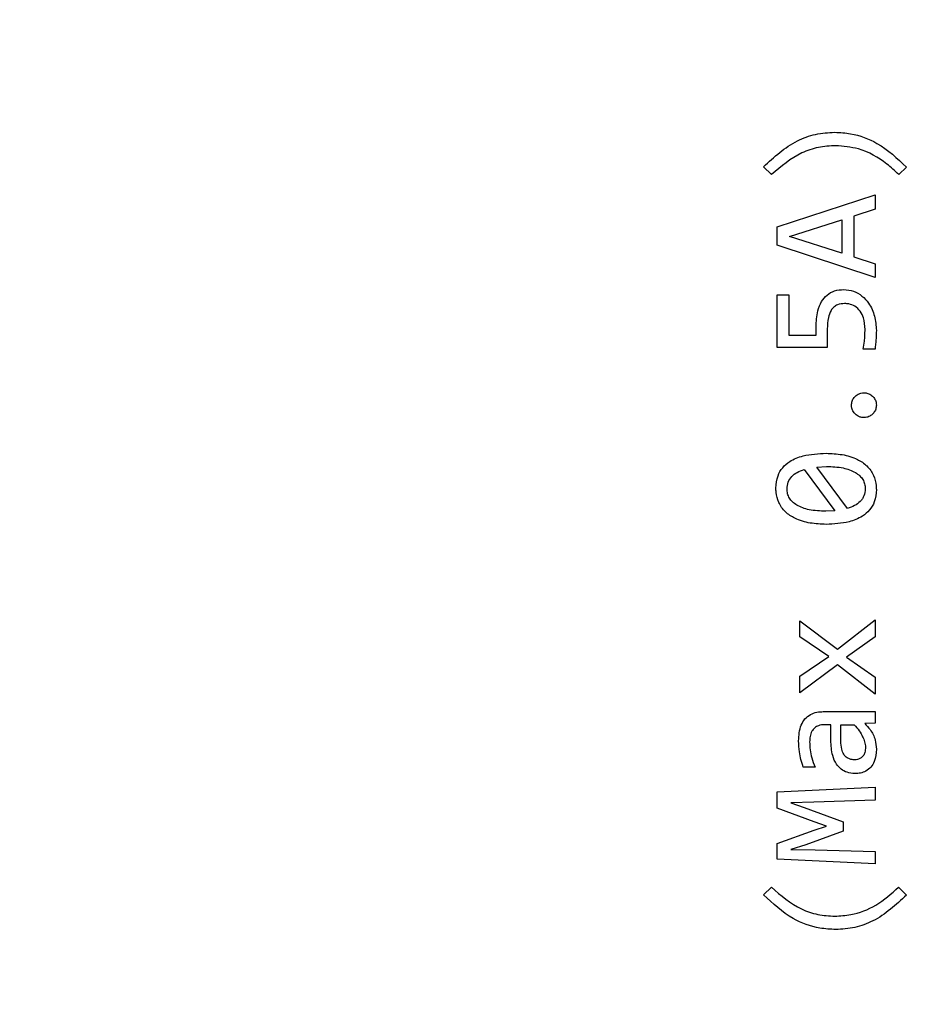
# Model space of a CAD drawing. Header units: millimetres. Extents: x 0 to 420, y 0 to 297.
# Tile 123 of 145: x 207.44 to 209.71, y 191.24 to 193.72. Entities that reach past the tile are written whole.
import ezdxf

# ---------------------------------------------------------------- set-up
doc = ezdxf.new("R2010")
doc.units = ezdxf.units.MM
doc.styles.add('SLDTEXTSTYLE0', font='TXT', dxfattribs={"width": 0.75})
doc.dimstyles.new('SLDDIMSTYLE0', dxfattribs={"dimtxt": 3.5, "dimasz": 3.302, "dimexe": 0, "dimexo": 0.0625, "dimgap": 0.875, "dimtad": 1, "dimlfac": 5, "dimrnd": 1e-09, "dimzin": 12, "dimdsep": 46, "dimtxsty": 'SLDTEXTSTYLE0', "dimsah": 1, "dimcen": 0.09, "dimadec": 0, "dimazin": 3, "dimtfac": 1, "dimtofl": 0, "dimtmove": 0, "dimatfit": 3, "dimfxl": 1, "dimfrac": 2, "dimtolj": 1, "dimtzin": 12, "dimarcsym": 0})

# ---------------------------------------------------------------- blocks, each defined once
blk = doc.blocks.new('_D_2')
at = {"color": 7, "linetype": 'Continuous', "lineweight": 18}
for p, q in [((185.436, 191.7553), (185.436, 250.8462)), ((235.436, 223.7553), (235.436, 250.8462)), ((235.436, 249.8462), (185.436, 249.8462))]:
    blk.add_line(p, q, dxfattribs=at)
for points in [[(185.436, 249.8462), (188.738, 249.3382), (188.738, 250.3542)], [(235.436, 249.8462), (232.134, 250.3542), (232.134, 249.3382)]]:
    blk.add_solid(points, dxfattribs=at)
at = {"color": 7, "linetype": 'Continuous', "lineweight": 18, "insert": (206.5569, 254.3579), "char_height": 3.5, "attachment_point": 1, "style": 'SLDTEXTSTYLE0'}
blk.add_mtext('250', dxfattribs=at)
blk = doc.blocks.new('_D_5')
at = {"color": 7, "linetype": 'Continuous', "lineweight": 18}
for p, q in [((186.436, 221.3553), (271.0027, 221.3553)), ((270.0027, 160.1553), (270.0027, 221.3553)), ((186.436, 160.1553), (271.0027, 160.1553))]:
    blk.add_line(p, q, dxfattribs=at)
for points in [[(270.0027, 221.3553), (269.4947, 218.0533), (270.5107, 218.0533)], [(270.0027, 160.1553), (270.5107, 163.4573), (269.4947, 163.4573)]]:
    blk.add_solid(points, dxfattribs=at)
at = {"color": 7, "linetype": 'Continuous', "lineweight": 18, "insert": (265.491, 186.8762), "char_height": 3.5, "attachment_point": 1, "rotation": 90, "style": 'SLDTEXTSTYLE0'}
blk.add_mtext('306', dxfattribs=at)

msp = doc.modelspace()

# ---------------------------------------------------------------- linework, layer by layer
at = {"color": 7, "linetype": 'Continuous', "lineweight": 25}
for p, q in [((209.3283, 193.3297), (209.3083, 193.3495)), ((209.6677, 193.3486), (209.6483, 193.3297)), ((209.3427, 193.1983), (209.5886, 193.279)), ((209.5886, 193.279), (209.5886, 193.2424)), ((209.5886, 193.2424), (209.5351, 193.2254)), ((209.3733, 193.1741), (209.5051, 193.2157)), ((209.5051, 193.2157), (209.5051, 193.132)), ((209.5351, 193.2254), (209.5351, 193.1225)), ((209.3427, 193.1523), (209.3427, 193.1983)), ((209.5051, 193.132), (209.3733, 193.1741)), ((209.5886, 193.0707), (209.3427, 193.1523)), ((209.5351, 193.1225), (209.5886, 193.1053)), ((209.5886, 193.1053), (209.5886, 193.0707)), ((209.3427, 193.0271), (209.3713, 193.0271)), ((209.3427, 192.8946), (209.3427, 193.0271)), ((209.3713, 193.0271), (209.3713, 192.9255)), ((209.4403, 192.9255), (209.4403, 192.9469)), ((209.4683, 192.9414), (209.4683, 192.8946)), ((209.3713, 192.9255), (209.4403, 192.9255)), ((209.4683, 192.8946), (209.3427, 192.8946)), ((209.5886, 192.8902), (209.5589, 192.8902)), ((209.4418, 192.5934), (209.4667, 192.5949)), ((209.519, 192.4893), (209.4418, 192.5934)), ((209.4105, 192.5872), (209.4874, 192.483)), ((209.4874, 192.483), (209.4645, 192.4823)), ((209.3997, 192.2061), (209.4945, 192.1352)), ((209.3997, 192.1656), (209.3997, 192.2061)), ((209.4945, 192.1352), (209.5886, 192.2092)), ((209.5886, 192.2092), (209.5886, 192.1658)), ((209.4725, 192.1169), (209.3997, 192.1656)), ((209.5886, 192.1658), (209.5168, 192.1147)), ((209.3997, 192.0671), (209.4725, 192.1169)), ((209.4938, 192.0953), (209.3997, 192.0252)), ((209.5886, 192.0219), (209.4938, 192.0953)), ((209.5168, 192.1147), (209.5886, 192.0642)), ((209.3997, 192.0252), (209.3997, 192.0671)), ((209.5886, 192.0642), (209.5886, 192.0219)), ((209.4584, 191.9776), (209.5886, 191.9776)), ((209.5886, 191.9776), (209.5886, 191.9483)), ((209.5886, 191.9483), (209.5633, 191.9476)), ((209.4775, 191.9448), (209.461, 191.9448)), ((209.4775, 191.9055), (209.4775, 191.9448)), ((209.5027, 191.9031), (209.5027, 191.9448)), ((209.5027, 191.9448), (209.5362, 191.9448)), ((209.4376, 191.8377), (209.4081, 191.8377)), ((209.3427, 191.7755), (209.5886, 191.7874)), ((209.3427, 191.7347), (209.3427, 191.7755)), ((209.5886, 191.7874), (209.5886, 191.7546)), ((209.435, 191.7497), (209.3764, 191.7477)), ((209.3764, 191.7477), (209.4105, 191.7363)), ((209.5886, 191.7546), (209.435, 191.7497)), ((209.4352, 191.6999), (209.3427, 191.7347)), ((209.4105, 191.7363), (209.5084, 191.6999)), ((209.4665, 191.6896), (209.4352, 191.6999)), ((209.5084, 191.6999), (209.5084, 191.6768)), ((209.3427, 191.6459), (209.4352, 191.679)), ((209.5084, 191.6768), (209.4143, 191.6422)), ((209.4352, 191.679), (209.4665, 191.6896)), ((209.3427, 191.6063), (209.3427, 191.6459)), ((209.4143, 191.6422), (209.3764, 191.6309)), ((209.3764, 191.6309), (209.4376, 191.6301)), ((209.4376, 191.6301), (209.5886, 191.6256)), ((209.5886, 191.6256), (209.5886, 191.5941)), ((209.5886, 191.5941), (209.3427, 191.6063)), ((209.3083, 191.5166), (209.3277, 191.5355)), ((209.6477, 191.5355), (209.6677, 191.5157))]:
    msp.add_line(p, q, dxfattribs=at)
for points, knots in [([(209.3083, 193.3495), (209.3349, 193.374), (209.3735, 193.4096), (209.4387, 193.4332), (209.4711, 193.4353), (209.4872, 193.4364)], [0, 0, 0, 0, 0.524354, 0.762761, 1, 1, 1, 1]), ([(209.4872, 193.4364), (209.5006, 193.4356), (209.5375, 193.4334), (209.6038, 193.4088), (209.6444, 193.3706), (209.6677, 193.3486)], [0, 0, 0, 0, 0.195018, 0.537395, 1, 1, 1, 1]), ([(209.4897, 193.4026), (209.475, 193.4017), (209.4458, 193.4), (209.3875, 193.3806), (209.3523, 193.3503), (209.3283, 193.3297)], [0, 0, 0, 0, 0.242352, 0.483053, 1, 1, 1, 1]), ([(209.6483, 193.3297), (209.6386, 193.3388), (209.6092, 193.3665), (209.5553, 193.397), (209.5089, 193.401), (209.4897, 193.4026)], [0, 0, 0, 0, 0.224081, 0.678222, 1, 1, 1, 1]), ([(209.4403, 192.9469), (209.4409, 192.9603), (209.4418, 192.9823), (209.4523, 193.0098), (209.4671, 193.0273), (209.4868, 193.0389), (209.5019, 193.0398), (209.5099, 193.0403)], [0, 0, 0, 0, 0.305459, 0.497113, 0.658293, 0.819759, 1, 1, 1, 1]), ([(209.5099, 193.0403), (209.5183, 193.0396), (209.5349, 193.0381), (209.5567, 193.0249), (209.5758, 193.0038), (209.5894, 192.9736), (209.5911, 192.9496), (209.5919, 192.9374)], [0, 0, 0, 0, 0.17079, 0.338433, 0.507252, 0.750413, 1, 1, 1, 1]), ([(209.5121, 193.0051), (209.5061, 193.0046), (209.4962, 193.0038), (209.4845, 192.9965), (209.4759, 192.9855), (209.4693, 192.9667), (209.4687, 192.9508), (209.4683, 192.9414)], [0, 0, 0, 0, 0.2044015, 0.332089, 0.4597075, 0.6764652, 1, 1, 1, 1]), ([(209.5635, 192.9398), (209.5629, 192.9499), (209.5618, 192.966), (209.552, 192.9864), (209.5391, 192.9987), (209.5247, 193.0044), (209.5158, 193.0049), (209.5121, 193.0051)], [0, 0, 0, 0, 0.320568, 0.516134, 0.713331, 0.881879, 1, 1, 1, 1]), ([(209.5589, 192.8902), (209.5601, 192.8968), (209.5622, 192.9083), (209.5632, 192.9249), (209.5634, 192.9348), (209.5635, 192.9398)], [0, 0, 0, 0, 0.402002, 0.700622, 1, 1, 1, 1]), ([(209.5919, 192.9374), (209.5917, 192.9307), (209.5913, 192.9195), (209.5902, 192.9038), (209.5891, 192.8947), (209.5886, 192.8902)], [0, 0, 0, 0, 0.423199, 0.711461, 1, 1, 1, 1]), ([(209.5293, 192.7492), (209.5296, 192.7526), (209.5303, 192.7595), (209.5355, 192.7688), (209.5433, 192.776), (209.5523, 192.7799), (209.5583, 192.7803), (209.5608, 192.7805)], [0, 0, 0, 0, 0.205919, 0.418748, 0.634128, 0.845746, 1, 1, 1, 1]), ([(209.5608, 192.7805), (209.5642, 192.7802), (209.5711, 192.7795), (209.5803, 192.7743), (209.5874, 192.7665), (209.5914, 192.7576), (209.5917, 192.7516), (209.5919, 192.7492)], [0, 0, 0, 0, 0.207761, 0.417804, 0.633144, 0.848755, 1, 1, 1, 1]), ([(209.5608, 192.7179), (209.5574, 192.7182), (209.5504, 192.7188), (209.541, 192.724), (209.5338, 192.732), (209.5298, 192.7408), (209.5295, 192.7468), (209.5293, 192.7492)], [0, 0, 0, 0, 0.205637, 0.424871, 0.638612, 0.853272, 1, 1, 1, 1]), ([(209.5919, 192.7492), (209.5916, 192.7458), (209.591, 192.7389), (209.5857, 192.7296), (209.5779, 192.7224), (209.5691, 192.7184), (209.5632, 192.718), (209.5608, 192.7179)], [0, 0, 0, 0, 0.2074595, 0.4239029, 0.6374639, 0.8561679, 1, 1, 1, 1]), ([(209.3391, 192.5405), (209.34, 192.5511), (209.3416, 192.5696), (209.3552, 192.5928), (209.3768, 192.611), (209.4143, 192.6257), (209.4461, 192.6271), (209.4656, 192.628)], [0, 0, 0, 0, 0.181468, 0.317199, 0.452713, 0.663297, 1, 1, 1, 1]), ([(209.4656, 192.628), (209.479, 192.6274), (209.5059, 192.6263), (209.5416, 192.616), (209.5694, 192.5974), (209.5862, 192.5738), (209.5915, 192.5521), (209.5918, 192.5401), (209.5919, 192.5367)], [0, 0, 0, 0, 0.229037, 0.459222, 0.625966, 0.793811, 0.942449, 1, 1, 1, 1]), ([(209.4667, 192.5949), (209.4807, 192.5944), (209.5057, 192.5935), (209.5342, 192.5838), (209.5501, 192.5721), (209.5582, 192.5623), (209.5631, 192.551), (209.5636, 192.5429), (209.5639, 192.5387)], [0, 0, 0, 0, 0.33566, 0.599077, 0.707496, 0.805753, 0.900727, 1, 1, 1, 1]), ([(209.3671, 192.5387), (209.3677, 192.5445), (209.3687, 192.5559), (209.3786, 192.5704), (209.3929, 192.5811), (209.4044, 192.5851), (209.4105, 192.5872)], [0, 0, 0, 0, 0.244452, 0.48386, 0.722592, 1, 1, 1, 1]), ([(209.4656, 192.4492), (209.4522, 192.4498), (209.4254, 192.4509), (209.3898, 192.4613), (209.3619, 192.4795), (209.3452, 192.5029), (209.3396, 192.5246), (209.3392, 192.5369), (209.3391, 192.5405)], [0, 0, 0, 0, 0.228903, 0.45885, 0.624012, 0.790339, 0.938507, 1, 1, 1, 1]), ([(209.4645, 192.4823), (209.4505, 192.4828), (209.4254, 192.4837), (209.3968, 192.4934), (209.3809, 192.5051), (209.3729, 192.5149), (209.3679, 192.5264), (209.3674, 192.5345), (209.3671, 192.5387)], [0, 0, 0, 0, 0.335862, 0.598817, 0.706943, 0.805124, 0.900293, 1, 1, 1, 1]), ([(209.5919, 192.5367), (209.591, 192.5262), (209.5895, 192.5077), (209.5757, 192.4845), (209.5541, 192.4662), (209.5167, 192.4514), (209.4851, 192.4501), (209.4656, 192.4492)], [0, 0, 0, 0, 0.180877, 0.317686, 0.454189, 0.664765, 1, 1, 1, 1]), ([(209.5639, 192.5387), (209.5634, 192.5327), (209.5626, 192.5238), (209.5571, 192.5134), (209.5497, 192.5044), (209.5371, 192.4952), (209.5252, 192.4914), (209.519, 192.4893)], [0, 0, 0, 0, 0.246737, 0.364699, 0.485295, 0.727679, 1, 1, 1, 1]), ([(209.3962, 191.9038), (209.3971, 191.9175), (209.3983, 191.9374), (209.4115, 191.9599), (209.4256, 191.9711), (209.4419, 191.9769), (209.453, 191.9774), (209.4584, 191.9776)], [0, 0, 0, 0, 0.370365, 0.534357, 0.699214, 0.852656, 1, 1, 1, 1]), ([(209.5633, 191.9476), (209.5678, 191.9427), (209.5788, 191.9306), (209.5899, 191.9083), (209.5913, 191.8907), (209.5919, 191.8828)], [0, 0, 0, 0, 0.276398, 0.676021, 1, 1, 1, 1]), ([(209.461, 191.9448), (209.456, 191.9444), (209.4473, 191.9437), (209.4364, 191.9371), (209.4287, 191.9278), (209.4245, 191.9153), (209.4242, 191.9061), (209.424, 191.9014)], [0, 0, 0, 0, 0.229434, 0.401192, 0.573089, 0.781098, 1, 1, 1, 1]), ([(209.5362, 191.9448), (209.5405, 191.9397), (209.5486, 191.9303), (209.5572, 191.9158), (209.5631, 191.902), (209.5641, 191.8928), (209.5646, 191.8881)], [0, 0, 0, 0, 0.310162, 0.572626, 0.782051, 1, 1, 1, 1]), ([(209.4081, 191.8377), (209.406, 191.844), (209.4019, 191.8567), (209.3974, 191.8788), (209.3966, 191.8946), (209.3962, 191.9038)], [0, 0, 0, 0, 0.29676, 0.593621, 1, 1, 1, 1]), ([(209.424, 191.9014), (209.4242, 191.8947), (209.4248, 191.8813), (209.4295, 191.8599), (209.4347, 191.8456), (209.4376, 191.8377)], [0, 0, 0, 0, 0.306039, 0.612046, 1, 1, 1, 1]), ([(209.5381, 191.8218), (209.5313, 191.8223), (209.5189, 191.8233), (209.5027, 191.8323), (209.4897, 191.8466), (209.4791, 191.8715), (209.4781, 191.8924), (209.4775, 191.9055)], [0, 0, 0, 0, 0.17371, 0.318792, 0.463564, 0.665147, 1, 1, 1, 1]), ([(209.537, 191.8564), (209.5328, 191.8567), (209.5253, 191.8573), (209.5159, 191.8628), (209.5087, 191.8712), (209.5034, 191.885), (209.5029, 191.8963), (209.5027, 191.9031)], [0, 0, 0, 0, 0.1933851, 0.3381888, 0.4828046, 0.6906796, 1, 1, 1, 1]), ([(209.5646, 191.8881), (209.5643, 191.8835), (209.564, 191.8759), (209.5592, 191.8661), (209.5528, 191.86), (209.5449, 191.8569), (209.5397, 191.8566), (209.537, 191.8564)], [0, 0, 0, 0, 0.288065, 0.477585, 0.668512, 0.833984, 1, 1, 1, 1]), ([(209.5919, 191.8828), (209.5911, 191.8723), (209.59, 191.8562), (209.5789, 191.8376), (209.5665, 191.8275), (209.5522, 191.8226), (209.5427, 191.822), (209.5381, 191.8218)], [0, 0, 0, 0, 0.340435, 0.514985, 0.690682, 0.850954, 1, 1, 1, 1]), ([(209.3277, 191.5355), (209.3516, 191.5149), (209.3866, 191.4848), (209.4443, 191.4652), (209.4731, 191.4635), (209.4874, 191.4626)], [0, 0, 0, 0, 0.520448, 0.760299, 1, 1, 1, 1]), ([(209.4874, 191.4626), (209.5009, 191.4634), (209.5368, 191.4655), (209.5944, 191.4883), (209.6295, 191.5194), (209.6477, 191.5355)], [0, 0, 0, 0, 0.222896, 0.598327, 1, 1, 1, 1]), ([(209.4899, 191.4291), (209.4765, 191.4298), (209.4392, 191.4318), (209.3725, 191.4562), (209.3316, 191.4946), (209.3083, 191.5166)], [0, 0, 0, 0, 0.194007, 0.539775, 1, 1, 1, 1]), ([(209.6677, 191.5157), (209.6412, 191.4913), (209.6027, 191.4558), (209.538, 191.4322), (209.5059, 191.4301), (209.4899, 191.4291)], [0, 0, 0, 0, 0.525722, 0.763801, 1, 1, 1, 1])]:
    msp.add_open_spline(points, degree=3, knots=knots, dxfattribs=at)

# ---------------------------------------------------------------- dimensions: what is measured, and where the dimension line sits
at = {"color": 7, "linetype": 'Continuous', "lineweight": 18}
dim = msp.add_linear_dim(base=(185.436, 249.8462), p1=(235.436, 222.7553), p2=(185.436, 190.7553), dimstyle='SLDDIMSTYLE0', dxfattribs=at)
dim.commit()
dim.dimension.update_dxf_attribs({"geometry": '_D_2', "text_midpoint": (210.436, 249.8462), "dimtype": 160})
dim = msp.add_linear_dim(base=(270.0027, 221.3553), p1=(185.436, 160.1553), p2=(185.436, 221.3553), angle=90, dimstyle='SLDDIMSTYLE0', dxfattribs=at)
dim.commit()
dim.dimension.update_dxf_attribs({"geometry": '_D_5', "text_midpoint": (270.0027, 190.7553), "dimtype": 160})

doc.saveas('drawing.dxf')
